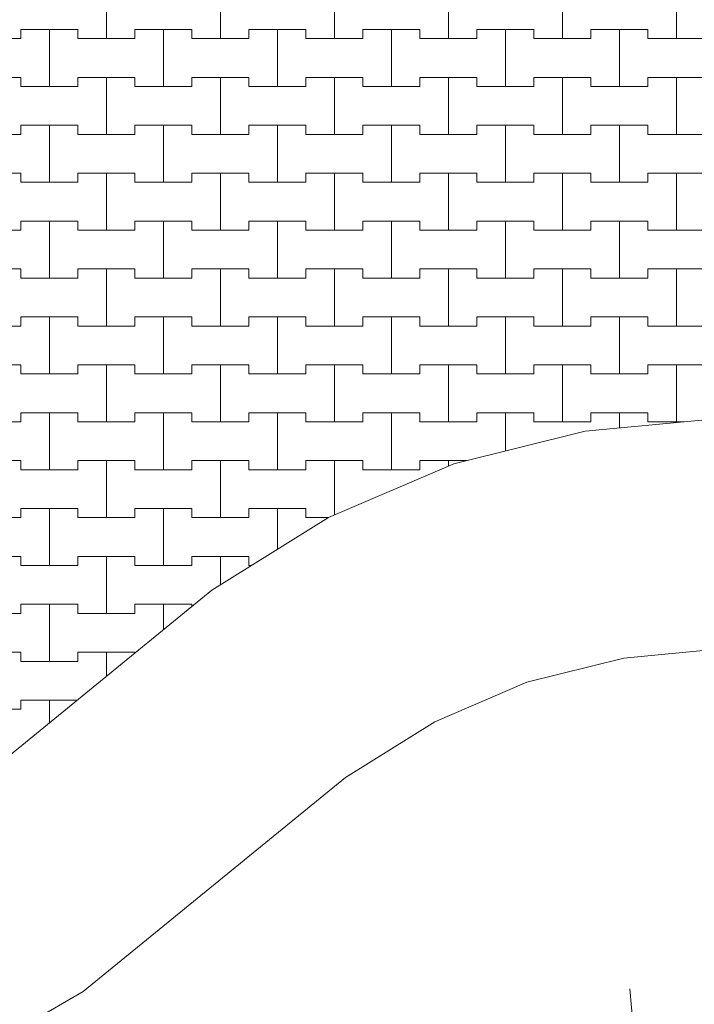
# Model space of a CAD drawing. Header units: millimetres. Extents: x 2826 to 3034, y 1533 to 1590.
# Tile 75 of 248: x 2945.72 to 2947.2, y 1565.45 to 1567.61. Entities that reach past the tile are written whole.
import ezdxf
from ezdxf.enums import TextEntityAlignment as Align

# ---------------------------------------------------------------- set-up
doc = ezdxf.new("R2010")
doc.units = ezdxf.units.MM
doc.layers.add('_Caneta_No__220', color=7, linetype='Continuous', lineweight=15, true_color=0x8a8a8a)
doc.styles.add('ESTILO_GERADO_2', font='arial.ttf')

# ---------------------------------------------------------------- blocks, each defined once
blk = doc.blocks.new('A$Cf44ad3b2')
at = {"layer": '_Caneta_No__220'}
for p, q in [((38.1137, 34.271), (38.1137, 34.396)), ((38.1137, 34.396), (38.1137, 34.271)), ((38.3637, 34.271), (38.3637, 34.396)), ((38.3637, 34.396), (38.3637, 34.271)), ((38.6137, 34.271), (38.6137, 34.396)), ((38.6137, 34.396), (38.6137, 34.271)), ((38.8637, 34.271), (38.8637, 34.396)), ((38.8637, 34.396), (38.8637, 34.271)), ((39.1137, 34.271), (39.1137, 34.396)), ((39.1137, 34.396), (39.1137, 34.271)), ((39.3637, 34.271), (39.3637, 34.396)), ((39.3637, 34.396), (39.3637, 34.271)), ((37.8012, 34.271), (37.9262, 34.271)), ((37.8637, 34.271), (37.9262, 34.271)), ((37.9262, 34.271), (37.9262, 34.291)), ((37.9262, 34.291), (37.9262, 34.271)), ((37.9262, 34.291), (37.9887, 34.291)), ((37.9262, 34.291), (38.0512, 34.291)), ((37.9887, 34.291), (38.0512, 34.291)), ((37.9887, 34.166), (37.9887, 34.291)), ((37.9887, 34.291), (37.9887, 34.166)), ((38.0512, 34.291), (38.0512, 34.271)), ((38.0512, 34.271), (38.0512, 34.291)), ((38.0512, 34.271), (38.1137, 34.271)), ((38.0512, 34.271), (38.1762, 34.271)), ((38.1137, 34.271), (38.1762, 34.271)), ((38.1762, 34.271), (38.1762, 34.291)), ((38.1762, 34.291), (38.1762, 34.271)), ((38.1762, 34.291), (38.2387, 34.291)), ((38.1762, 34.291), (38.3012, 34.291)), ((38.2387, 34.291), (38.3012, 34.291)), ((38.2387, 34.166), (38.2387, 34.291)), ((38.2387, 34.291), (38.2387, 34.166)), ((38.3012, 34.291), (38.3012, 34.271)), ((38.3012, 34.271), (38.3012, 34.291)), ((38.3012, 34.271), (38.3637, 34.271)), ((38.3012, 34.271), (38.4262, 34.271)), ((38.3637, 34.271), (38.4262, 34.271)), ((38.4262, 34.271), (38.4262, 34.291)), ((38.4262, 34.291), (38.4262, 34.271)), ((38.4262, 34.291), (38.4887, 34.291)), ((38.4262, 34.291), (38.5512, 34.291)), ((38.4887, 34.291), (38.5512, 34.291)), ((38.4887, 34.166), (38.4887, 34.291)), ((38.4887, 34.291), (38.4887, 34.166)), ((38.5512, 34.291), (38.5512, 34.271)), ((38.5512, 34.271), (38.5512, 34.291)), ((38.5512, 34.271), (38.6137, 34.271)), ((38.5512, 34.271), (38.6762, 34.271)), ((38.6137, 34.271), (38.6762, 34.271)), ((38.6762, 34.271), (38.6762, 34.291)), ((38.6762, 34.291), (38.6762, 34.271)), ((38.6762, 34.291), (38.7387, 34.291)), ((38.6762, 34.291), (38.8012, 34.291)), ((38.7387, 34.291), (38.8012, 34.291)), ((38.7387, 34.166), (38.7387, 34.291)), ((38.7387, 34.291), (38.7387, 34.166)), ((38.8012, 34.291), (38.8012, 34.271)), ((38.8012, 34.271), (38.8012, 34.291)), ((38.8012, 34.271), (38.8637, 34.271)), ((38.8012, 34.271), (38.9262, 34.271)), ((38.8637, 34.271), (38.9262, 34.271)), ((38.9262, 34.271), (38.9262, 34.291)), ((38.9262, 34.291), (38.9262, 34.271)), ((38.9262, 34.291), (38.9887, 34.291)), ((38.9262, 34.291), (39.0512, 34.291)), ((38.9887, 34.291), (39.0512, 34.291)), ((38.9887, 34.166), (38.9887, 34.291)), ((38.9887, 34.291), (38.9887, 34.166)), ((39.0512, 34.291), (39.0512, 34.271)), ((39.0512, 34.271), (39.0512, 34.291)), ((39.0512, 34.271), (39.1137, 34.271)), ((39.0512, 34.271), (39.1762, 34.271)), ((39.1137, 34.271), (39.1762, 34.271)), ((39.1762, 34.271), (39.1762, 34.291)), ((39.1762, 34.291), (39.1762, 34.271)), ((39.1762, 34.291), (39.2387, 34.291)), ((39.1762, 34.291), (39.3012, 34.291)), ((39.2387, 34.291), (39.3012, 34.291)), ((39.2387, 34.166), (39.2387, 34.291)), ((39.2387, 34.291), (39.2387, 34.166)), ((39.3012, 34.291), (39.3012, 34.271)), ((39.3012, 34.271), (39.3012, 34.291)), ((39.3012, 34.271), (39.3637, 34.271)), ((39.3012, 34.271), (39.4262, 34.271)), ((39.3637, 34.271), (39.4262, 34.271)), ((37.8012, 34.186), (37.9262, 34.186)), ((37.8637, 34.186), (37.9262, 34.186)), ((37.9262, 34.186), (37.9262, 34.166)), ((37.9262, 34.166), (37.9262, 34.186)), ((38.0512, 34.166), (38.0512, 34.186)), ((38.0512, 34.186), (38.0512, 34.166)), ((38.0512, 34.186), (38.1137, 34.186)), ((38.0512, 34.186), (38.1762, 34.186)), ((38.1137, 34.186), (38.1762, 34.186)), ((38.1137, 34.061), (38.1137, 34.186)), ((38.1137, 34.186), (38.1137, 34.061)), ((38.1762, 34.186), (38.1762, 34.166)), ((38.1762, 34.166), (38.1762, 34.186)), ((38.3012, 34.166), (38.3012, 34.186)), ((38.3012, 34.186), (38.3012, 34.166)), ((38.3012, 34.186), (38.3637, 34.186)), ((38.3012, 34.186), (38.4262, 34.186)), ((38.3637, 34.186), (38.4262, 34.186)), ((38.3637, 34.061), (38.3637, 34.186)), ((38.3637, 34.186), (38.3637, 34.061)), ((38.4262, 34.186), (38.4262, 34.166)), ((38.4262, 34.166), (38.4262, 34.186)), ((38.5512, 34.166), (38.5512, 34.186)), ((38.5512, 34.186), (38.5512, 34.166)), ((38.5512, 34.186), (38.6137, 34.186)), ((38.5512, 34.186), (38.6762, 34.186)), ((38.6137, 34.186), (38.6762, 34.186)), ((38.6137, 34.061), (38.6137, 34.186)), ((38.6137, 34.186), (38.6137, 34.061)), ((38.6762, 34.186), (38.6762, 34.166)), ((38.6762, 34.166), (38.6762, 34.186)), ((38.8012, 34.166), (38.8012, 34.186)), ((38.8012, 34.186), (38.8012, 34.166)), ((38.8012, 34.186), (38.8637, 34.186)), ((38.8012, 34.186), (38.9262, 34.186)), ((38.8637, 34.186), (38.9262, 34.186)), ((38.8637, 34.061), (38.8637, 34.186)), ((38.8637, 34.186), (38.8637, 34.061)), ((38.9262, 34.186), (38.9262, 34.166)), ((38.9262, 34.166), (38.9262, 34.186)), ((39.0512, 34.166), (39.0512, 34.186)), ((39.0512, 34.186), (39.0512, 34.166)), ((39.0512, 34.186), (39.1137, 34.186)), ((39.0512, 34.186), (39.1762, 34.186)), ((39.1137, 34.186), (39.1762, 34.186)), ((39.1137, 34.061), (39.1137, 34.186)), ((39.1137, 34.186), (39.1137, 34.061)), ((39.1762, 34.186), (39.1762, 34.166)), ((39.1762, 34.166), (39.1762, 34.186)), ((39.3012, 34.166), (39.3012, 34.186)), ((39.3012, 34.186), (39.3012, 34.166)), ((39.3012, 34.186), (39.3637, 34.186)), ((39.3012, 34.186), (39.4262, 34.186)), ((39.3637, 34.186), (39.4262, 34.186)), ((39.3637, 34.061), (39.3637, 34.186)), ((39.3637, 34.186), (39.3637, 34.061)), ((37.9262, 34.166), (37.9887, 34.166)), ((37.9262, 34.166), (38.0512, 34.166)), ((37.9887, 34.166), (38.0512, 34.166)), ((38.1762, 34.166), (38.2387, 34.166)), ((38.1762, 34.166), (38.3012, 34.166)), ((38.2387, 34.166), (38.3012, 34.166)), ((38.4262, 34.166), (38.4887, 34.166)), ((38.4262, 34.166), (38.5512, 34.166)), ((38.4887, 34.166), (38.5512, 34.166)), ((38.6762, 34.166), (38.7387, 34.166)), ((38.6762, 34.166), (38.8012, 34.166)), ((38.7387, 34.166), (38.8012, 34.166)), ((38.9262, 34.166), (38.9887, 34.166)), ((38.9262, 34.166), (39.0512, 34.166)), ((38.9887, 34.166), (39.0512, 34.166)), ((39.1762, 34.166), (39.2387, 34.166)), ((39.1762, 34.166), (39.3012, 34.166)), ((39.2387, 34.166), (39.3012, 34.166)), ((37.9262, 34.061), (37.9262, 34.081)), ((37.9262, 34.081), (37.9262, 34.061)), ((37.9262, 34.081), (37.9887, 34.081)), ((37.9262, 34.081), (38.0512, 34.081)), ((37.9887, 34.081), (38.0512, 34.081)), ((37.9887, 33.956), (37.9887, 34.081)), ((37.9887, 34.081), (37.9887, 33.956)), ((38.0512, 34.081), (38.0512, 34.061)), ((38.0512, 34.061), (38.0512, 34.081)), ((38.1762, 34.061), (38.1762, 34.081)), ((38.1762, 34.081), (38.1762, 34.061)), ((38.1762, 34.081), (38.2387, 34.081)), ((38.1762, 34.081), (38.3012, 34.081)), ((38.2387, 34.081), (38.3012, 34.081)), ((38.2387, 33.956), (38.2387, 34.081)), ((38.2387, 34.081), (38.2387, 33.956)), ((38.3012, 34.081), (38.3012, 34.061)), ((38.3012, 34.061), (38.3012, 34.081)), ((38.4262, 34.061), (38.4262, 34.081)), ((38.4262, 34.081), (38.4262, 34.061)), ((38.4262, 34.081), (38.4887, 34.081)), ((38.4262, 34.081), (38.5512, 34.081)), ((38.4887, 34.081), (38.5512, 34.081)), ((38.4887, 33.956), (38.4887, 34.081)), ((38.4887, 34.081), (38.4887, 33.956)), ((38.5512, 34.081), (38.5512, 34.061)), ((38.5512, 34.061), (38.5512, 34.081)), ((38.6762, 34.061), (38.6762, 34.081)), ((38.6762, 34.081), (38.6762, 34.061)), ((38.6762, 34.081), (38.7387, 34.081)), ((38.6762, 34.081), (38.8012, 34.081)), ((38.7387, 34.081), (38.8012, 34.081)), ((38.7387, 33.956), (38.7387, 34.081)), ((38.7387, 34.081), (38.7387, 33.956)), ((38.8012, 34.081), (38.8012, 34.061)), ((38.8012, 34.061), (38.8012, 34.081)), ((38.9262, 34.061), (38.9262, 34.081)), ((38.9262, 34.081), (38.9262, 34.061)), ((38.9262, 34.081), (38.9887, 34.081)), ((38.9262, 34.081), (39.0512, 34.081)), ((38.9887, 34.081), (39.0512, 34.081)), ((38.9887, 33.956), (38.9887, 34.081)), ((38.9887, 34.081), (38.9887, 33.956)), ((39.0512, 34.081), (39.0512, 34.061)), ((39.0512, 34.061), (39.0512, 34.081)), ((39.1762, 34.061), (39.1762, 34.081)), ((39.1762, 34.081), (39.1762, 34.061)), ((39.1762, 34.081), (39.2387, 34.081)), ((39.1762, 34.081), (39.3012, 34.081)), ((39.2387, 34.081), (39.3012, 34.081)), ((39.2387, 33.956), (39.2387, 34.081)), ((39.2387, 34.081), (39.2387, 33.956)), ((39.3012, 34.081), (39.3012, 34.061)), ((39.3012, 34.061), (39.3012, 34.081)), ((37.8012, 34.061), (37.9262, 34.061)), ((37.8637, 34.061), (37.9262, 34.061)), ((38.0512, 34.061), (38.1137, 34.061)), ((38.0512, 34.061), (38.1762, 34.061)), ((38.1137, 34.061), (38.1762, 34.061)), ((38.3012, 34.061), (38.3637, 34.061)), ((38.3012, 34.061), (38.4262, 34.061)), ((38.3637, 34.061), (38.4262, 34.061)), ((38.5512, 34.061), (38.6137, 34.061)), ((38.5512, 34.061), (38.6762, 34.061)), ((38.6137, 34.061), (38.6762, 34.061)), ((38.8012, 34.061), (38.8637, 34.061)), ((38.8012, 34.061), (38.9262, 34.061)), ((38.8637, 34.061), (38.9262, 34.061)), ((39.0512, 34.061), (39.1137, 34.061)), ((39.0512, 34.061), (39.1762, 34.061)), ((39.1137, 34.061), (39.1762, 34.061)), ((39.3012, 34.061), (39.3637, 34.061)), ((39.3012, 34.061), (39.4262, 34.061)), ((39.3637, 34.061), (39.4262, 34.061)), ((37.8012, 33.976), (37.9262, 33.976)), ((37.8637, 33.976), (37.9262, 33.976)), ((37.9262, 33.976), (37.9262, 33.956)), ((37.9262, 33.956), (37.9262, 33.976)), ((38.0512, 33.956), (38.0512, 33.976)), ((38.0512, 33.976), (38.0512, 33.956)), ((38.0512, 33.976), (38.1137, 33.976)), ((38.0512, 33.976), (38.1762, 33.976)), ((38.1137, 33.976), (38.1762, 33.976)), ((38.1137, 33.851), (38.1137, 33.976)), ((38.1137, 33.976), (38.1137, 33.851)), ((38.1762, 33.976), (38.1762, 33.956)), ((38.1762, 33.956), (38.1762, 33.976)), ((38.3012, 33.956), (38.3012, 33.976)), ((38.3012, 33.976), (38.3012, 33.956)), ((38.3012, 33.976), (38.3637, 33.976)), ((38.3012, 33.976), (38.4262, 33.976)), ((38.3637, 33.976), (38.4262, 33.976)), ((38.3637, 33.851), (38.3637, 33.976)), ((38.3637, 33.976), (38.3637, 33.851)), ((38.4262, 33.976), (38.4262, 33.956)), ((38.4262, 33.956), (38.4262, 33.976)), ((38.5512, 33.956), (38.5512, 33.976)), ((38.5512, 33.976), (38.5512, 33.956)), ((38.5512, 33.976), (38.6137, 33.976)), ((38.5512, 33.976), (38.6762, 33.976)), ((38.6137, 33.976), (38.6762, 33.976)), ((38.6137, 33.851), (38.6137, 33.976)), ((38.6137, 33.976), (38.6137, 33.851)), ((38.6762, 33.976), (38.6762, 33.956)), ((38.6762, 33.956), (38.6762, 33.976)), ((38.8012, 33.956), (38.8012, 33.976)), ((38.8012, 33.976), (38.8012, 33.956)), ((38.8012, 33.976), (38.8637, 33.976)), ((38.8012, 33.976), (38.9262, 33.976)), ((38.8637, 33.976), (38.9262, 33.976)), ((38.8637, 33.851), (38.8637, 33.976)), ((38.8637, 33.976), (38.8637, 33.851)), ((38.9262, 33.976), (38.9262, 33.956)), ((38.9262, 33.956), (38.9262, 33.976)), ((39.0512, 33.956), (39.0512, 33.976)), ((39.0512, 33.976), (39.0512, 33.956)), ((39.0512, 33.976), (39.1137, 33.976)), ((39.0512, 33.976), (39.1762, 33.976)), ((39.1137, 33.976), (39.1762, 33.976)), ((39.1137, 33.851), (39.1137, 33.976)), ((39.1137, 33.976), (39.1137, 33.851)), ((39.1762, 33.976), (39.1762, 33.956)), ((39.1762, 33.956), (39.1762, 33.976)), ((39.3012, 33.956), (39.3012, 33.976)), ((39.3012, 33.976), (39.3012, 33.956)), ((39.3012, 33.976), (39.3637, 33.976)), ((39.3012, 33.976), (39.4262, 33.976)), ((39.3637, 33.976), (39.4262, 33.976)), ((39.3637, 33.851), (39.3637, 33.976)), ((39.3637, 33.976), (39.3637, 33.851)), ((37.9262, 33.956), (37.9887, 33.956)), ((37.9262, 33.956), (38.0512, 33.956)), ((37.9887, 33.956), (38.0512, 33.956)), ((38.1762, 33.956), (38.2387, 33.956)), ((38.1762, 33.956), (38.3012, 33.956)), ((38.2387, 33.956), (38.3012, 33.956)), ((38.4262, 33.956), (38.4887, 33.956)), ((38.4262, 33.956), (38.5512, 33.956)), ((38.4887, 33.956), (38.5512, 33.956)), ((38.6762, 33.956), (38.7387, 33.956)), ((38.6762, 33.956), (38.8012, 33.956)), ((38.7387, 33.956), (38.8012, 33.956)), ((38.9262, 33.956), (38.9887, 33.956)), ((38.9262, 33.956), (39.0512, 33.956)), ((38.9887, 33.956), (39.0512, 33.956)), ((39.1762, 33.956), (39.2387, 33.956)), ((39.1762, 33.956), (39.3012, 33.956)), ((39.2387, 33.956), (39.3012, 33.956)), ((37.9262, 33.851), (37.9262, 33.871)), ((37.9262, 33.871), (37.9262, 33.851)), ((37.9262, 33.871), (37.9887, 33.871)), ((37.9262, 33.871), (38.0512, 33.871)), ((37.9887, 33.871), (38.0512, 33.871)), ((37.9887, 33.746), (37.9887, 33.871)), ((37.9887, 33.871), (37.9887, 33.746)), ((38.0512, 33.871), (38.0512, 33.851)), ((38.0512, 33.851), (38.0512, 33.871)), ((38.1762, 33.851), (38.1762, 33.871)), ((38.1762, 33.871), (38.1762, 33.851)), ((38.1762, 33.871), (38.2387, 33.871)), ((38.1762, 33.871), (38.3012, 33.871)), ((38.2387, 33.871), (38.3012, 33.871)), ((38.2387, 33.746), (38.2387, 33.871)), ((38.2387, 33.871), (38.2387, 33.746)), ((38.3012, 33.871), (38.3012, 33.851)), ((38.3012, 33.851), (38.3012, 33.871)), ((38.4262, 33.851), (38.4262, 33.871)), ((38.4262, 33.871), (38.4262, 33.851)), ((38.4262, 33.871), (38.4887, 33.871)), ((38.4262, 33.871), (38.5512, 33.871)), ((38.4887, 33.871), (38.5512, 33.871)), ((38.4887, 33.746), (38.4887, 33.871)), ((38.4887, 33.871), (38.4887, 33.746)), ((38.5512, 33.871), (38.5512, 33.851)), ((38.5512, 33.851), (38.5512, 33.871)), ((38.6762, 33.851), (38.6762, 33.871)), ((38.6762, 33.871), (38.6762, 33.851)), ((38.6762, 33.871), (38.7387, 33.871)), ((38.6762, 33.871), (38.8012, 33.871)), ((38.7387, 33.871), (38.8012, 33.871)), ((38.7387, 33.746), (38.7387, 33.871)), ((38.7387, 33.871), (38.7387, 33.746)), ((38.8012, 33.871), (38.8012, 33.851)), ((38.8012, 33.851), (38.8012, 33.871)), ((38.9262, 33.851), (38.9262, 33.871)), ((38.9262, 33.871), (38.9262, 33.851)), ((38.9262, 33.871), (38.9887, 33.871)), ((38.9262, 33.871), (39.0512, 33.871)), ((38.9887, 33.871), (39.0512, 33.871)), ((38.9887, 33.746), (38.9887, 33.871)), ((38.9887, 33.871), (38.9887, 33.746)), ((39.0512, 33.871), (39.0512, 33.851)), ((39.0512, 33.851), (39.0512, 33.871)), ((39.1762, 33.851), (39.1762, 33.871)), ((39.1762, 33.871), (39.1762, 33.851)), ((39.1762, 33.871), (39.2387, 33.871)), ((39.1762, 33.871), (39.3012, 33.871)), ((39.2387, 33.871), (39.3012, 33.871)), ((39.2387, 33.746), (39.2387, 33.871)), ((39.2387, 33.871), (39.2387, 33.746)), ((39.3012, 33.871), (39.3012, 33.851)), ((39.3012, 33.851), (39.3012, 33.871)), ((37.8012, 33.851), (37.9262, 33.851)), ((37.8637, 33.851), (37.9262, 33.851)), ((38.0512, 33.851), (38.1137, 33.851)), ((38.0512, 33.851), (38.1762, 33.851)), ((38.1137, 33.851), (38.1762, 33.851)), ((38.3012, 33.851), (38.3637, 33.851)), ((38.3012, 33.851), (38.4262, 33.851)), ((38.3637, 33.851), (38.4262, 33.851)), ((38.5512, 33.851), (38.6137, 33.851)), ((38.5512, 33.851), (38.6762, 33.851)), ((38.6137, 33.851), (38.6762, 33.851)), ((38.8012, 33.851), (38.8637, 33.851)), ((38.8012, 33.851), (38.9262, 33.851)), ((38.8637, 33.851), (38.9262, 33.851)), ((39.0512, 33.851), (39.1137, 33.851)), ((39.0512, 33.851), (39.1762, 33.851)), ((39.1137, 33.851), (39.1762, 33.851)), ((39.3012, 33.851), (39.3637, 33.851)), ((39.3012, 33.851), (39.4262, 33.851)), ((39.3637, 33.851), (39.4262, 33.851)), ((37.8012, 33.766), (37.9262, 33.766)), ((37.8637, 33.766), (37.9262, 33.766)), ((37.9262, 33.766), (37.9262, 33.746)), ((37.9262, 33.746), (37.9262, 33.766)), ((38.0512, 33.746), (38.0512, 33.766)), ((38.0512, 33.766), (38.0512, 33.746)), ((38.0512, 33.766), (38.1137, 33.766)), ((38.0512, 33.766), (38.1762, 33.766)), ((38.1137, 33.766), (38.1762, 33.766)), ((38.1137, 33.641), (38.1137, 33.766)), ((38.1137, 33.766), (38.1137, 33.641)), ((38.1762, 33.766), (38.1762, 33.746)), ((38.1762, 33.746), (38.1762, 33.766)), ((38.3012, 33.746), (38.3012, 33.766)), ((38.3012, 33.766), (38.3012, 33.746)), ((38.3012, 33.766), (38.3637, 33.766)), ((38.3012, 33.766), (38.4262, 33.766)), ((38.3637, 33.766), (38.4262, 33.766)), ((38.3637, 33.641), (38.3637, 33.766)), ((38.3637, 33.766), (38.3637, 33.641)), ((38.4262, 33.766), (38.4262, 33.746)), ((38.4262, 33.746), (38.4262, 33.766)), ((38.5512, 33.746), (38.5512, 33.766)), ((38.5512, 33.766), (38.5512, 33.746)), ((38.5512, 33.766), (38.6137, 33.766)), ((38.5512, 33.766), (38.6762, 33.766)), ((38.6137, 33.766), (38.6762, 33.766)), ((38.6137, 33.641), (38.6137, 33.766)), ((38.6137, 33.766), (38.6137, 33.641)), ((38.6762, 33.766), (38.6762, 33.746)), ((38.6762, 33.746), (38.6762, 33.766)), ((38.8012, 33.746), (38.8012, 33.766)), ((38.8012, 33.766), (38.8012, 33.746)), ((38.8012, 33.766), (38.8637, 33.766)), ((38.8012, 33.766), (38.9262, 33.766)), ((38.8637, 33.766), (38.9262, 33.766)), ((38.8637, 33.641), (38.8637, 33.766)), ((38.8637, 33.766), (38.8637, 33.641)), ((38.9262, 33.766), (38.9262, 33.746)), ((38.9262, 33.746), (38.9262, 33.766)), ((39.0512, 33.746), (39.0512, 33.766)), ((39.0512, 33.766), (39.0512, 33.746)), ((39.0512, 33.766), (39.1137, 33.766)), ((39.0512, 33.766), (39.1762, 33.766)), ((39.1137, 33.766), (39.1762, 33.766)), ((39.1137, 33.641), (39.1137, 33.766)), ((39.1137, 33.766), (39.1137, 33.641)), ((39.1762, 33.766), (39.1762, 33.746)), ((39.1762, 33.746), (39.1762, 33.766)), ((39.3012, 33.746), (39.3012, 33.766)), ((39.3012, 33.766), (39.3012, 33.746)), ((39.3012, 33.766), (39.3637, 33.766)), ((39.3012, 33.766), (39.4262, 33.766)), ((39.3637, 33.766), (39.4262, 33.766)), ((39.3637, 33.641), (39.3637, 33.766)), ((39.3637, 33.766), (39.3637, 33.641)), ((37.9262, 33.746), (37.9887, 33.746)), ((37.9262, 33.746), (38.0512, 33.746)), ((37.9887, 33.746), (38.0512, 33.746)), ((38.1762, 33.746), (38.2387, 33.746)), ((38.1762, 33.746), (38.3012, 33.746)), ((38.2387, 33.746), (38.3012, 33.746)), ((38.4262, 33.746), (38.4887, 33.746)), ((38.4262, 33.746), (38.5512, 33.746)), ((38.4887, 33.746), (38.5512, 33.746)), ((38.6762, 33.746), (38.7387, 33.746)), ((38.6762, 33.746), (38.8012, 33.746)), ((38.7387, 33.746), (38.8012, 33.746)), ((38.9262, 33.746), (38.9887, 33.746)), ((38.9262, 33.746), (39.0512, 33.746)), ((38.9887, 33.746), (39.0512, 33.746)), ((39.1762, 33.746), (39.2387, 33.746)), ((39.1762, 33.746), (39.3012, 33.746)), ((39.2387, 33.746), (39.3012, 33.746)), ((37.9262, 33.641), (37.9262, 33.661)), ((37.9262, 33.661), (37.9262, 33.641)), ((37.9262, 33.661), (37.9887, 33.661)), ((37.9262, 33.661), (38.0512, 33.661)), ((37.9887, 33.661), (38.0512, 33.661)), ((37.9887, 33.536), (37.9887, 33.661)), ((37.9887, 33.661), (37.9887, 33.536)), ((38.0512, 33.661), (38.0512, 33.641)), ((38.0512, 33.641), (38.0512, 33.661)), ((38.1762, 33.641), (38.1762, 33.661)), ((38.1762, 33.661), (38.1762, 33.641)), ((38.1762, 33.661), (38.2387, 33.661)), ((38.1762, 33.661), (38.3012, 33.661)), ((38.2387, 33.661), (38.3012, 33.661)), ((38.2387, 33.536), (38.2387, 33.661)), ((38.2387, 33.661), (38.2387, 33.536)), ((38.3012, 33.661), (38.3012, 33.641)), ((38.3012, 33.641), (38.3012, 33.661)), ((38.4262, 33.641), (38.4262, 33.661)), ((38.4262, 33.661), (38.4262, 33.641)), ((38.4262, 33.661), (38.4887, 33.661)), ((38.4262, 33.661), (38.5512, 33.661)), ((38.4887, 33.661), (38.5512, 33.661)), ((38.4887, 33.536), (38.4887, 33.661)), ((38.4887, 33.661), (38.4887, 33.536)), ((38.5512, 33.661), (38.5512, 33.641)), ((38.5512, 33.641), (38.5512, 33.661)), ((38.6762, 33.641), (38.6762, 33.661)), ((38.6762, 33.661), (38.6762, 33.641)), ((38.6762, 33.661), (38.7387, 33.661)), ((38.6762, 33.661), (38.8012, 33.661)), ((38.7387, 33.661), (38.8012, 33.661)), ((38.7387, 33.536), (38.7387, 33.661)), ((38.7387, 33.661), (38.7387, 33.536)), ((38.8012, 33.661), (38.8012, 33.641)), ((38.8012, 33.641), (38.8012, 33.661)), ((38.9262, 33.641), (38.9262, 33.661)), ((38.9262, 33.661), (38.9262, 33.641)), ((38.9262, 33.661), (38.9887, 33.661)), ((38.9262, 33.661), (39.0512, 33.661)), ((38.9887, 33.661), (39.0512, 33.661)), ((38.9887, 33.536), (38.9887, 33.661)), ((38.9887, 33.661), (38.9887, 33.536)), ((39.0512, 33.661), (39.0512, 33.641)), ((39.0512, 33.641), (39.0512, 33.661)), ((39.1762, 33.641), (39.1762, 33.661)), ((39.1762, 33.661), (39.1762, 33.641)), ((39.1762, 33.661), (39.2387, 33.661)), ((39.1762, 33.661), (39.3012, 33.661)), ((39.2387, 33.661), (39.3012, 33.661)), ((39.2387, 33.536), (39.2387, 33.661)), ((39.2387, 33.661), (39.2387, 33.536)), ((39.3012, 33.661), (39.3012, 33.641)), ((39.3012, 33.641), (39.3012, 33.661)), ((37.8012, 33.641), (37.9262, 33.641)), ((37.8637, 33.641), (37.9262, 33.641)), ((38.0512, 33.641), (38.1137, 33.641)), ((38.0512, 33.641), (38.1762, 33.641)), ((38.1137, 33.641), (38.1762, 33.641)), ((38.3012, 33.641), (38.3637, 33.641)), ((38.3012, 33.641), (38.4262, 33.641)), ((38.3637, 33.641), (38.4262, 33.641)), ((38.5512, 33.641), (38.6137, 33.641)), ((38.5512, 33.641), (38.6762, 33.641)), ((38.6137, 33.641), (38.6762, 33.641)), ((38.8012, 33.641), (38.8637, 33.641)), ((38.8012, 33.641), (38.9262, 33.641)), ((38.8637, 33.641), (38.9262, 33.641)), ((39.0512, 33.641), (39.1137, 33.641)), ((39.0512, 33.641), (39.1762, 33.641)), ((39.1137, 33.641), (39.1762, 33.641)), ((39.3012, 33.641), (39.3637, 33.641)), ((39.3012, 33.641), (39.4262, 33.641)), ((39.3637, 33.641), (39.4262, 33.641)), ((37.8012, 33.556), (37.9262, 33.556)), ((37.8637, 33.556), (37.9262, 33.556)), ((37.9262, 33.556), (37.9262, 33.536)), ((37.9262, 33.536), (37.9262, 33.556)), ((38.0512, 33.536), (38.0512, 33.556)), ((38.0512, 33.556), (38.0512, 33.536)), ((38.0512, 33.556), (38.1137, 33.556)), ((38.0512, 33.556), (38.1762, 33.556)), ((38.1137, 33.556), (38.1762, 33.556)), ((38.1137, 33.431), (38.1137, 33.556)), ((38.1137, 33.556), (38.1137, 33.431)), ((38.1762, 33.556), (38.1762, 33.536)), ((38.1762, 33.536), (38.1762, 33.556)), ((38.3012, 33.536), (38.3012, 33.556)), ((38.3012, 33.556), (38.3012, 33.536)), ((38.3012, 33.556), (38.3637, 33.556)), ((38.3012, 33.556), (38.4262, 33.556)), ((38.3637, 33.556), (38.4262, 33.556)), ((38.3637, 33.431), (38.3637, 33.556)), ((38.3637, 33.556), (38.3637, 33.431)), ((38.4262, 33.556), (38.4262, 33.536)), ((38.4262, 33.536), (38.4262, 33.556)), ((38.5512, 33.536), (38.5512, 33.556)), ((38.5512, 33.556), (38.5512, 33.536)), ((38.5512, 33.556), (38.6137, 33.556)), ((38.5512, 33.556), (38.6762, 33.556)), ((38.6137, 33.556), (38.6762, 33.556)), ((38.6137, 33.431), (38.6137, 33.556)), ((38.6137, 33.556), (38.6137, 33.431)), ((38.6762, 33.556), (38.6762, 33.536)), ((38.6762, 33.536), (38.6762, 33.556)), ((38.8012, 33.536), (38.8012, 33.556)), ((38.8012, 33.556), (38.8012, 33.536)), ((38.8012, 33.556), (38.8637, 33.556)), ((38.8012, 33.556), (38.9262, 33.556)), ((38.8637, 33.556), (38.9262, 33.556)), ((38.8637, 33.431), (38.8637, 33.556)), ((38.8637, 33.556), (38.8637, 33.431)), ((38.9262, 33.556), (38.9262, 33.536)), ((38.9262, 33.536), (38.9262, 33.556)), ((39.0512, 33.536), (39.0512, 33.556)), ((39.0512, 33.556), (39.0512, 33.536)), ((39.0512, 33.556), (39.1137, 33.556)), ((39.0512, 33.556), (39.1762, 33.556)), ((39.1137, 33.556), (39.1762, 33.556)), ((39.1137, 33.431), (39.1137, 33.556)), ((39.1137, 33.556), (39.1137, 33.431)), ((39.1762, 33.556), (39.1762, 33.536)), ((39.1762, 33.536), (39.1762, 33.556)), ((39.3012, 33.536), (39.3012, 33.556)), ((39.3012, 33.556), (39.3012, 33.536)), ((39.3012, 33.556), (39.3637, 33.556)), ((39.3012, 33.556), (39.4262, 33.556)), ((39.3637, 33.556), (39.4262, 33.556)), ((39.3637, 33.431), (39.3637, 33.556)), ((39.3637, 33.556), (39.3637, 33.431)), ((37.9262, 33.536), (37.9887, 33.536)), ((37.9262, 33.536), (38.0512, 33.536)), ((37.9887, 33.536), (38.0512, 33.536)), ((38.1762, 33.536), (38.2387, 33.536)), ((38.1762, 33.536), (38.3012, 33.536)), ((38.2387, 33.536), (38.3012, 33.536)), ((38.4262, 33.536), (38.4887, 33.536)), ((38.4262, 33.536), (38.5512, 33.536)), ((38.4887, 33.536), (38.5512, 33.536)), ((38.6762, 33.536), (38.7387, 33.536)), ((38.6762, 33.536), (38.8012, 33.536)), ((38.7387, 33.536), (38.8012, 33.536)), ((38.9262, 33.536), (38.9887, 33.536)), ((38.9262, 33.536), (39.0512, 33.536)), ((38.9887, 33.536), (39.0512, 33.536)), ((39.1762, 33.536), (39.2387, 33.536)), ((39.1762, 33.536), (39.3012, 33.536)), ((39.2387, 33.536), (39.3012, 33.536)), ((37.9262, 33.431), (37.9262, 33.451)), ((37.9262, 33.451), (37.9262, 33.431)), ((37.9262, 33.451), (37.9887, 33.451)), ((37.9262, 33.451), (38.0512, 33.451)), ((37.9887, 33.451), (38.0512, 33.451)), ((37.9887, 33.326), (37.9887, 33.451)), ((37.9887, 33.451), (37.9887, 33.326)), ((38.0512, 33.451), (38.0512, 33.431)), ((38.0512, 33.431), (38.0512, 33.451)), ((38.1762, 33.431), (38.1762, 33.451)), ((38.1762, 33.451), (38.1762, 33.431)), ((38.1762, 33.451), (38.2387, 33.451)), ((38.1762, 33.451), (38.3012, 33.451)), ((38.2387, 33.451), (38.3012, 33.451)), ((38.2387, 33.326), (38.2387, 33.451)), ((38.2387, 33.451), (38.2387, 33.326)), ((38.3012, 33.451), (38.3012, 33.431)), ((38.3012, 33.431), (38.3012, 33.451)), ((38.4262, 33.431), (38.4262, 33.451)), ((38.4262, 33.451), (38.4262, 33.431)), ((38.4262, 33.451), (38.4887, 33.451)), ((38.4262, 33.451), (38.5512, 33.451)), ((38.4887, 33.451), (38.5512, 33.451)), ((38.4887, 33.326), (38.4887, 33.451)), ((38.4887, 33.451), (38.4887, 33.326)), ((38.5512, 33.451), (38.5512, 33.431)), ((38.5512, 33.431), (38.5512, 33.451)), ((38.6762, 33.431), (38.6762, 33.451)), ((38.6762, 33.451), (38.6762, 33.431)), ((38.6762, 33.451), (38.7387, 33.451)), ((38.6762, 33.451), (38.8012, 33.451)), ((38.7387, 33.451), (38.8012, 33.451)), ((38.7387, 33.326), (38.7387, 33.451)), ((38.7387, 33.451), (38.7387, 33.326)), ((38.8012, 33.451), (38.8012, 33.431)), ((38.8012, 33.431), (38.8012, 33.451)), ((38.9262, 33.431), (38.9262, 33.451)), ((38.9262, 33.451), (38.9262, 33.431)), ((38.9262, 33.451), (38.9887, 33.451)), ((38.9262, 33.451), (39.0512, 33.451)), ((38.9887, 33.451), (39.0512, 33.451)), ((38.9887, 33.3669), (38.9887, 33.451)), ((38.9887, 33.451), (38.9887, 33.3669)), ((39.0512, 33.451), (39.0512, 33.431)), ((39.0512, 33.431), (39.0512, 33.451)), ((39.1762, 33.431), (39.1762, 33.451)), ((39.1762, 33.451), (39.1762, 33.431)), ((39.1762, 33.451), (39.2387, 33.451)), ((39.1762, 33.451), (39.3012, 33.451)), ((39.2387, 33.451), (39.3012, 33.451)), ((39.2387, 33.4175), (39.2387, 33.451)), ((39.2387, 33.451), (39.2387, 33.4175)), ((39.3012, 33.451), (39.3012, 33.431)), ((39.3012, 33.431), (39.3012, 33.451)), ((37.8012, 33.431), (37.9262, 33.431)), ((37.8637, 33.431), (37.9262, 33.431)), ((38.0512, 33.431), (38.1137, 33.431)), ((38.0512, 33.431), (38.1762, 33.431)), ((38.1137, 33.431), (38.1762, 33.431)), ((38.3012, 33.431), (38.3637, 33.431)), ((38.3012, 33.431), (38.4262, 33.431)), ((38.3637, 33.431), (38.4262, 33.431)), ((38.5512, 33.431), (38.6137, 33.431)), ((38.5512, 33.431), (38.6762, 33.431)), ((38.6137, 33.431), (38.6762, 33.431)), ((38.8012, 33.431), (38.8637, 33.431)), ((38.8012, 33.431), (38.9262, 33.431)), ((38.8637, 33.431), (38.9262, 33.431)), ((39.0512, 33.431), (39.1137, 33.431)), ((39.0512, 33.431), (39.1762, 33.431)), ((39.1137, 33.431), (39.1762, 33.431)), ((39.3012, 33.431), (39.3637, 33.431)), ((39.3012, 33.431), (39.3796, 33.431)), ((39.3637, 33.431), (39.3796, 33.431)), ((37.8012, 33.346), (37.9262, 33.346)), ((37.8637, 33.346), (37.9262, 33.346)), ((37.9262, 33.346), (37.9262, 33.326)), ((37.9262, 33.326), (37.9262, 33.346)), ((38.0512, 33.326), (38.0512, 33.346)), ((38.0512, 33.346), (38.0512, 33.326)), ((38.0512, 33.346), (38.1137, 33.346)), ((38.0512, 33.346), (38.1762, 33.346)), ((38.1137, 33.346), (38.1762, 33.346)), ((38.1137, 33.221), (38.1137, 33.346)), ((38.1137, 33.346), (38.1137, 33.221)), ((38.1762, 33.346), (38.1762, 33.326)), ((38.1762, 33.326), (38.1762, 33.346)), ((38.3012, 33.326), (38.3012, 33.346)), ((38.3012, 33.346), (38.3012, 33.326)), ((38.3012, 33.346), (38.3637, 33.346)), ((38.3012, 33.346), (38.4262, 33.346)), ((38.3637, 33.346), (38.4262, 33.346)), ((38.3637, 33.221), (38.3637, 33.346)), ((38.3637, 33.346), (38.3637, 33.221)), ((38.4262, 33.346), (38.4262, 33.326)), ((38.4262, 33.326), (38.4262, 33.346)), ((38.5512, 33.326), (38.5512, 33.346)), ((38.5512, 33.346), (38.5512, 33.326)), ((38.5512, 33.346), (38.6137, 33.346)), ((38.5512, 33.346), (38.6762, 33.346)), ((38.6137, 33.346), (38.6762, 33.346)), ((38.6137, 33.2269), (38.6137, 33.346)), ((38.6137, 33.346), (38.6137, 33.2269)), ((38.6762, 33.346), (38.6762, 33.326)), ((38.6762, 33.326), (38.6762, 33.346)), ((38.8012, 33.326), (38.8012, 33.346)), ((38.8012, 33.346), (38.8012, 33.326)), ((38.8012, 33.346), (38.8637, 33.346)), ((38.8012, 33.346), (38.9044, 33.346)), ((38.8637, 33.346), (38.9044, 33.346)), ((38.8637, 33.3339), (38.8637, 33.346)), ((38.8637, 33.346), (38.8637, 33.3339)), ((37.9262, 33.326), (37.9887, 33.326)), ((37.9262, 33.326), (38.0512, 33.326)), ((37.9887, 33.326), (38.0512, 33.326)), ((38.1762, 33.326), (38.2387, 33.326)), ((38.1762, 33.326), (38.3012, 33.326)), ((38.2387, 33.326), (38.3012, 33.326)), ((38.4262, 33.326), (38.4887, 33.326)), ((38.4262, 33.326), (38.5512, 33.326)), ((38.4887, 33.326), (38.5512, 33.326)), ((38.6762, 33.326), (38.7387, 33.326)), ((38.6762, 33.326), (38.8012, 33.326)), ((38.7387, 33.326), (38.8012, 33.326)), ((37.9262, 33.221), (37.9262, 33.241)), ((37.9262, 33.241), (37.9262, 33.221)), ((37.9262, 33.241), (37.9887, 33.241)), ((37.9262, 33.241), (38.0512, 33.241)), ((37.9887, 33.241), (38.0512, 33.241)), ((37.9887, 33.116), (37.9887, 33.241)), ((37.9887, 33.241), (37.9887, 33.116)), ((38.0512, 33.241), (38.0512, 33.221)), ((38.0512, 33.221), (38.0512, 33.241)), ((38.1762, 33.221), (38.1762, 33.241)), ((38.1762, 33.241), (38.1762, 33.221)), ((38.1762, 33.241), (38.2387, 33.241)), ((38.1762, 33.241), (38.3012, 33.241)), ((38.2387, 33.241), (38.3012, 33.241)), ((38.2387, 33.116), (38.2387, 33.241)), ((38.2387, 33.241), (38.2387, 33.116)), ((38.3012, 33.241), (38.3012, 33.221)), ((38.3012, 33.221), (38.3012, 33.241)), ((38.4262, 33.221), (38.4262, 33.241)), ((38.4262, 33.241), (38.4262, 33.221)), ((38.4262, 33.241), (38.4887, 33.241)), ((38.4262, 33.241), (38.5512, 33.241)), ((38.4887, 33.241), (38.5512, 33.241)), ((38.4887, 33.1516), (38.4887, 33.241)), ((38.4887, 33.241), (38.4887, 33.1516)), ((38.5512, 33.241), (38.5512, 33.221)), ((38.5512, 33.221), (38.5512, 33.241)), ((37.8012, 33.221), (37.9262, 33.221)), ((37.8637, 33.221), (37.9262, 33.221)), ((38.0512, 33.221), (38.1137, 33.221)), ((38.0512, 33.221), (38.1762, 33.221)), ((38.1137, 33.221), (38.1762, 33.221)), ((38.3012, 33.221), (38.3637, 33.221)), ((38.3012, 33.221), (38.4262, 33.221)), ((38.3637, 33.221), (38.4262, 33.221)), ((38.5512, 33.221), (38.6001, 33.221)), ((38.5512, 33.221), (38.6001, 33.221)), ((37.8012, 33.136), (37.9262, 33.136)), ((37.8637, 33.136), (37.9262, 33.136)), ((37.9262, 33.136), (37.9262, 33.116)), ((37.9262, 33.116), (37.9262, 33.136)), ((38.0512, 33.116), (38.0512, 33.136)), ((38.0512, 33.136), (38.0512, 33.116)), ((38.0512, 33.136), (38.1137, 33.136)), ((38.0512, 33.136), (38.1762, 33.136)), ((38.1137, 33.136), (38.1762, 33.136)), ((38.1137, 33.011), (38.1137, 33.136)), ((38.1137, 33.136), (38.1137, 33.011)), ((38.1762, 33.136), (38.1762, 33.116)), ((38.1762, 33.116), (38.1762, 33.136)), ((38.3012, 33.116), (38.3012, 33.136)), ((38.3012, 33.136), (38.3012, 33.116)), ((38.3012, 33.136), (38.3637, 33.136)), ((38.3012, 33.136), (38.4262, 33.136)), ((38.3637, 33.136), (38.4262, 33.136)), ((38.3637, 33.0737), (38.3637, 33.136)), ((38.3637, 33.136), (38.3637, 33.0737)), ((38.4262, 33.136), (38.4262, 33.116)), ((38.4262, 33.116), (38.4262, 33.136)), ((37.9262, 33.116), (37.9887, 33.116)), ((37.9262, 33.116), (38.0512, 33.116)), ((37.9887, 33.116), (38.0512, 33.116)), ((38.1762, 33.116), (38.2387, 33.116)), ((38.1762, 33.116), (38.3012, 33.116)), ((38.2387, 33.116), (38.3012, 33.116)), ((38.4262, 33.116), (38.4317, 33.116)), ((38.4262, 33.116), (38.4317, 33.116)), ((37.9262, 33.011), (37.9262, 33.031)), ((37.9262, 33.031), (37.9262, 33.011)), ((37.9262, 33.031), (37.9887, 33.031)), ((37.9262, 33.031), (38.0512, 33.031)), ((37.9887, 33.031), (38.0512, 33.031)), ((37.9887, 32.906), (37.9887, 33.031)), ((37.9887, 33.031), (37.9887, 32.906)), ((38.0512, 33.031), (38.0512, 33.011)), ((38.0512, 33.011), (38.0512, 33.031)), ((38.1762, 33.011), (38.1762, 33.031)), ((38.1762, 33.031), (38.1762, 33.011)), ((38.1762, 33.031), (38.2387, 33.031)), ((38.1762, 33.031), (38.3012, 33.031)), ((38.2387, 33.031), (38.3012, 33.031)), ((38.2387, 32.9754), (38.2387, 33.031)), ((38.2387, 33.031), (38.2387, 32.9754)), ((38.3012, 33.031), (38.3012, 33.0264)), ((38.3012, 33.0264), (38.3012, 33.031)), ((37.8012, 33.011), (37.9262, 33.011)), ((37.8637, 33.011), (37.9262, 33.011)), ((38.0512, 33.011), (38.1137, 33.011)), ((38.0512, 33.011), (38.1762, 33.011)), ((38.1137, 33.011), (38.1762, 33.011)), ((37.8012, 32.926), (37.9262, 32.926)), ((37.8637, 32.926), (37.9262, 32.926)), ((37.9262, 32.926), (37.9262, 32.906)), ((37.9262, 32.906), (37.9262, 32.926)), ((38.0512, 32.906), (38.0512, 32.926)), ((38.0512, 32.926), (38.0512, 32.906)), ((38.0512, 32.926), (38.1137, 32.926)), ((38.0512, 32.926), (38.1762, 32.926)), ((38.1137, 32.926), (38.1762, 32.926)), ((38.1137, 32.8735), (38.1137, 32.926)), ((38.1137, 32.926), (38.1137, 32.8735)), ((38.1762, 32.926), (38.1762, 32.9244)), ((38.1762, 32.9244), (38.1762, 32.926)), ((37.9262, 32.906), (37.9887, 32.906)), ((37.9262, 32.906), (38.0512, 32.906)), ((37.9887, 32.906), (38.0512, 32.906)), ((37.9262, 32.801), (37.9262, 32.821)), ((37.9262, 32.821), (37.9262, 32.801)), ((37.9262, 32.821), (37.9887, 32.821)), ((37.9262, 32.821), (38.0494, 32.821)), ((37.9887, 32.821), (38.0494, 32.821)), ((37.9887, 32.7715), (37.9887, 32.821)), ((37.9887, 32.821), (37.9887, 32.7715)), ((37.8012, 32.801), (37.9262, 32.801)), ((37.8637, 32.801), (37.9262, 32.801)), ((39.2809, 31.978), (39.2614, 32.1879))]:
    blk.add_line(p, q, dxfattribs=at)
for points in [[(39.458, 33.4386), (39.1634, 33.4102), (38.8752, 33.3388), (38.6003, 33.2212), (38.3448, 33.0619), (37.7753, 32.5975), (37.4059, 32.3831), (37.0082, 32.2377), (36.5937, 32.1655), (36.1741, 32.1641), (35.7593, 32.2317), (35.3609, 32.3728), (34.9881, 32.5791)], [(39.458, 33.4386), (39.1634, 33.4102), (38.8752, 33.3388), (38.6003, 33.2212), (38.3448, 33.0619), (37.7753, 32.5975), (37.4059, 32.3831), (37.0082, 32.2377), (36.5937, 32.1655), (36.1741, 32.1641), (35.7593, 32.2317), (35.3609, 32.3728), (34.9881, 32.5791), (34.5558, 32.9288), (34.4214, 33.0273), (34.2442, 33.1333), (34.0179, 33.2294), (33.9601, 33.2502), (33.7594, 33.3025), (33.7232, 33.3106), (33.6392, 33.3214), (33.4196, 33.3362), (32.7497, 33.2592)], [(40.9651, 31.8884), (40.7952, 32.1849), (40.6534, 32.3795), (40.4899, 32.5483), (40.3077, 32.6887), (40.1117, 32.7983), (39.9828, 32.846), (39.8729, 32.882), (39.6863, 32.9216), (39.4679, 32.934), (39.2485, 32.9129), (39.0357, 32.8602), (38.8338, 32.7737), (38.638, 32.6517), (38.0624, 32.1823), (37.6203, 31.9257)]]:
    blk.add_lwpolyline(points, dxfattribs=at)
at = {"layer": '_Caneta_No__220', "style": 'ESTILO_GERADO_2'}
for p in [(50.2713, 22.5674), (50.8713, 22.5674)]:
    blk.add_attdef('txt', text='', height=0.12, dxfattribs=at).set_placement(p, align=Align.MIDDLE_CENTER)
blk.add_attdef('txt', text='', height=0.12, rotation=90, dxfattribs=at).set_placement((17.1363, 18.425), align=Align.MIDDLE_CENTER)

msp = doc.modelspace()

# ---------------------------------------------------------------- block references
msp.add_blockref('A$Cf44ad3b2', (2907.7964, 1533.293))

doc.saveas('drawing.dxf')
